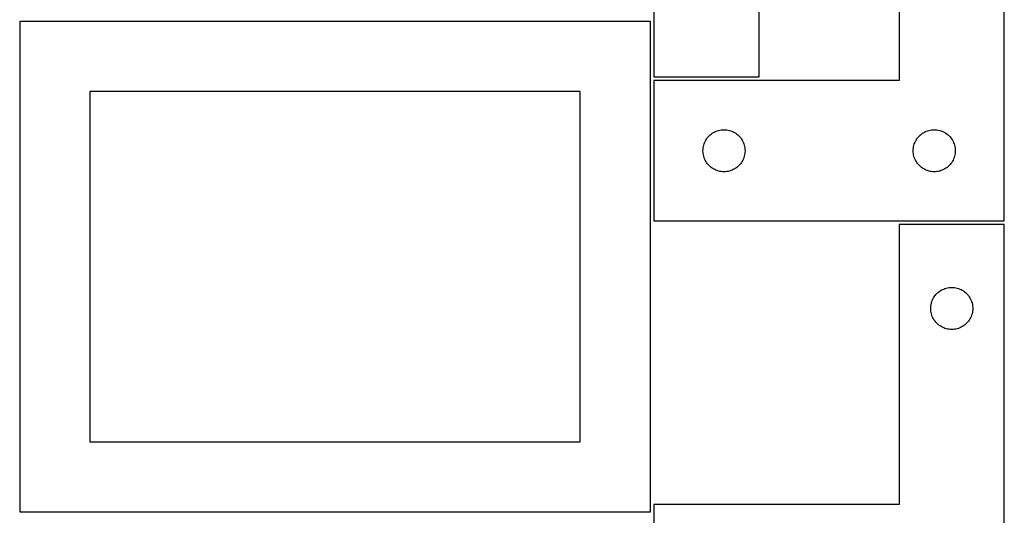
# Model space of a CAD drawing. Header units: millimetres. Extents: x 7 to 1243, y 7 to 2493.
# Tile 14 of 21: x 821 to 1243, y 1274 to 1486. Entities that reach past the tile are written whole.
import ezdxf

# ---------------------------------------------------------------- set-up
doc = ezdxf.new("R2010")
doc.units = ezdxf.units.MM
doc.layers.add('CUT', color=7, linetype='CONTINUOUS', true_color=0x000000)

msp = doc.modelspace()

# ---------------------------------------------------------------- linework, layer by layer
at = {"layer": 'CUT'}
for p, q in [((1092.604728, 1641.908507), (1092.604728, 1461.908507)), ((1137.604728, 1461.908507), (1137.604728, 1581.908507)), ((1197.604737, 1580.313297), (1197.604737, 1460.313297)), ((1242.604737, 1400.313297), (1242.604737, 1580.313297)), ((1091.083738, 1485.646669), (821.083738, 1485.646669)), ((821.083738, 1485.646669), (821.083738, 1275.646669)), ((1091.083738, 1275.646669), (1091.083738, 1485.646669)), ((1092.604728, 1461.908507), (1137.604728, 1461.908507)), ((1197.604737, 1460.313297), (1092.604737, 1460.313297)), ((1092.604737, 1460.313297), (1092.604737, 1400.313297)), ((1061.083738, 1455.646669), (851.083738, 1455.646669)), ((851.083738, 1455.646669), (851.083738, 1305.646669)), ((1061.083738, 1305.646669), (1061.083738, 1455.646669)), ((1116.670625, 1437.079855), (1117.125884, 1437.453477)), ((1117.125884, 1437.453477), (1117.604605, 1437.796523)), ((1117.604605, 1437.796523), (1118.104737, 1438.107525)), ((1118.104737, 1438.107525), (1118.624139, 1438.385151)), ((1118.624139, 1438.385151), (1119.160586, 1438.628212)), ((1119.160586, 1438.628212), (1119.711782, 1438.835668)), ((1119.711782, 1438.835668), (1120.275366, 1439.006629)), ((1120.275366, 1439.006629), (1120.848924, 1439.140364)), ((1120.848924, 1439.140364), (1121.430001, 1439.2363)), ((1121.430001, 1439.2363), (1122.016109, 1439.294027)), ((1122.016109, 1439.294027), (1122.604737, 1439.313297)), ((1122.604737, 1439.313297), (1123.193365, 1439.294027)), ((1123.193365, 1439.294027), (1123.779473, 1439.2363)), ((1123.779473, 1439.2363), (1124.36055, 1439.140364)), ((1124.36055, 1439.140364), (1124.934108, 1439.006629)), ((1124.934108, 1439.006629), (1125.497692, 1438.835668)), ((1125.497692, 1438.835668), (1126.048888, 1438.628212)), ((1126.048888, 1438.628212), (1126.585335, 1438.385151)), ((1126.585335, 1438.385151), (1127.104737, 1438.107525)), ((1127.104737, 1438.107525), (1127.604869, 1437.796523)), ((1127.604869, 1437.796523), (1128.08359, 1437.453477)), ((1128.08359, 1437.453477), (1128.538849, 1437.079855)), ((1206.670625, 1437.079855), (1207.125884, 1437.453477)), ((1207.125884, 1437.453477), (1207.604605, 1437.796523)), ((1207.604605, 1437.796523), (1208.104737, 1438.107525)), ((1208.104737, 1438.107525), (1208.624139, 1438.385151)), ((1208.624139, 1438.385151), (1209.160586, 1438.628212)), ((1209.160586, 1438.628212), (1209.711782, 1438.835668)), ((1209.711782, 1438.835668), (1210.275366, 1439.006629)), ((1210.275366, 1439.006629), (1210.848924, 1439.140364)), ((1210.848924, 1439.140364), (1211.430001, 1439.2363)), ((1211.430001, 1439.2363), (1212.016109, 1439.294027)), ((1212.016109, 1439.294027), (1212.604737, 1439.313297)), ((1212.604737, 1439.313297), (1213.193365, 1439.294027)), ((1213.193365, 1439.294027), (1213.779473, 1439.2363)), ((1213.779473, 1439.2363), (1214.36055, 1439.140364)), ((1214.36055, 1439.140364), (1214.934108, 1439.006629)), ((1214.934108, 1439.006629), (1215.497692, 1438.835668)), ((1215.497692, 1438.835668), (1216.048888, 1438.628212)), ((1216.048888, 1438.628212), (1216.585335, 1438.385151)), ((1216.585335, 1438.385151), (1217.104737, 1438.107525)), ((1217.104737, 1438.107525), (1217.604869, 1437.796523)), ((1217.604869, 1437.796523), (1218.08359, 1437.453477)), ((1218.08359, 1437.453477), (1218.538849, 1437.079855)), ((1113.911405, 1432.642668), (1114.082366, 1433.206252)), ((1114.082366, 1433.206252), (1114.289821, 1433.757448)), ((1114.289821, 1433.757448), (1114.532882, 1434.293895)), ((1114.532882, 1434.293895), (1114.810508, 1434.813297)), ((1114.810508, 1434.813297), (1115.12151, 1435.313429)), ((1115.12151, 1435.313429), (1115.464557, 1435.792149)), ((1115.464557, 1435.792149), (1115.838179, 1436.247409)), ((1115.838179, 1436.247409), (1116.240776, 1436.677258)), ((1116.240776, 1436.677258), (1116.670625, 1437.079855)), ((1128.538849, 1437.079855), (1128.968698, 1436.677258)), ((1128.968698, 1436.677258), (1129.371295, 1436.247409)), ((1129.371295, 1436.247409), (1129.744917, 1435.792149)), ((1129.744917, 1435.792149), (1130.087963, 1435.313429)), ((1130.087963, 1435.313429), (1130.398966, 1434.813297)), ((1130.398966, 1434.813297), (1130.676592, 1434.293895)), ((1130.676592, 1434.293895), (1130.919653, 1433.757448)), ((1130.919653, 1433.757448), (1131.127108, 1433.206252)), ((1131.127108, 1433.206252), (1131.298069, 1432.642668)), ((1203.911405, 1432.642668), (1204.082366, 1433.206252)), ((1204.082366, 1433.206252), (1204.289821, 1433.757448)), ((1204.289821, 1433.757448), (1204.532882, 1434.293895)), ((1204.532882, 1434.293895), (1204.810508, 1434.813297)), ((1204.810508, 1434.813297), (1205.12151, 1435.313429)), ((1205.12151, 1435.313429), (1205.464557, 1435.792149)), ((1205.464557, 1435.792149), (1205.838179, 1436.247409)), ((1205.838179, 1436.247409), (1206.240776, 1436.677258)), ((1206.240776, 1436.677258), (1206.670625, 1437.079855)), ((1218.538849, 1437.079855), (1218.968698, 1436.677258)), ((1218.968698, 1436.677258), (1219.371295, 1436.247409)), ((1219.371295, 1436.247409), (1219.744917, 1435.792149)), ((1219.744917, 1435.792149), (1220.087963, 1435.313429)), ((1220.087963, 1435.313429), (1220.398966, 1434.813297)), ((1220.398966, 1434.813297), (1220.676592, 1434.293895)), ((1220.676592, 1434.293895), (1220.919653, 1433.757448)), ((1220.919653, 1433.757448), (1221.127108, 1433.206252)), ((1221.127108, 1433.206252), (1221.298069, 1432.642668)), ((1113.604737, 1430.313297), (1113.624007, 1430.901925)), ((1113.624007, 1429.724668), (1113.604737, 1430.313297)), ((1113.624007, 1430.901925), (1113.681733, 1431.488032)), ((1113.681733, 1429.138561), (1113.624007, 1429.724668)), ((1113.681733, 1431.488032), (1113.777669, 1432.06911)), ((1113.777669, 1428.557484), (1113.681733, 1429.138561)), ((1113.777669, 1432.06911), (1113.911405, 1432.642668)), ((1131.298069, 1432.642668), (1131.431804, 1432.06911)), ((1131.431804, 1432.06911), (1131.527741, 1431.488032)), ((1131.527741, 1429.138561), (1131.431804, 1428.557484)), ((1131.527741, 1431.488032), (1131.585467, 1430.901925)), ((1131.585467, 1429.724668), (1131.527741, 1429.138561)), ((1131.585467, 1430.901925), (1131.604737, 1430.313297)), ((1131.604737, 1430.313297), (1131.585467, 1429.724668)), ((1203.604737, 1430.313297), (1203.624007, 1430.901925)), ((1203.624007, 1429.724668), (1203.604737, 1430.313297)), ((1203.624007, 1430.901925), (1203.681733, 1431.488032)), ((1203.681733, 1429.138561), (1203.624007, 1429.724668)), ((1203.681733, 1431.488032), (1203.777669, 1432.06911)), ((1203.777669, 1428.557484), (1203.681733, 1429.138561)), ((1203.777669, 1432.06911), (1203.911405, 1432.642668)), ((1221.298069, 1432.642668), (1221.431804, 1432.06911)), ((1221.431804, 1432.06911), (1221.527741, 1431.488032)), ((1221.527741, 1429.138561), (1221.431804, 1428.557484)), ((1221.527741, 1431.488032), (1221.585467, 1430.901925)), ((1221.585467, 1429.724668), (1221.527741, 1429.138561)), ((1221.585467, 1430.901925), (1221.604737, 1430.313297)), ((1221.604737, 1430.313297), (1221.585467, 1429.724668)), ((1113.911405, 1427.983925), (1113.777669, 1428.557484)), ((1114.082366, 1427.420341), (1113.911405, 1427.983925)), ((1114.289821, 1426.869146), (1114.082366, 1427.420341)), ((1114.532882, 1426.332698), (1114.289821, 1426.869146)), ((1114.810508, 1425.813297), (1114.532882, 1426.332698)), ((1115.12151, 1425.313165), (1114.810508, 1425.813297)), ((1115.464557, 1424.834444), (1115.12151, 1425.313165)), ((1115.838179, 1424.379184), (1115.464557, 1424.834444)), ((1129.744917, 1424.834444), (1129.371295, 1424.379184)), ((1130.087963, 1425.313165), (1129.744917, 1424.834444)), ((1130.398966, 1425.813297), (1130.087963, 1425.313165)), ((1130.676592, 1426.332698), (1130.398966, 1425.813297)), ((1130.919653, 1426.869146), (1130.676592, 1426.332698)), ((1131.127108, 1427.420341), (1130.919653, 1426.869146)), ((1131.298069, 1427.983925), (1131.127108, 1427.420341)), ((1131.431804, 1428.557484), (1131.298069, 1427.983925)), ((1203.911405, 1427.983925), (1203.777669, 1428.557484)), ((1204.082366, 1427.420341), (1203.911405, 1427.983925)), ((1204.289821, 1426.869146), (1204.082366, 1427.420341)), ((1204.532882, 1426.332698), (1204.289821, 1426.869146)), ((1204.810508, 1425.813297), (1204.532882, 1426.332698)), ((1205.12151, 1425.313165), (1204.810508, 1425.813297)), ((1205.464557, 1424.834444), (1205.12151, 1425.313165)), ((1205.838179, 1424.379184), (1205.464557, 1424.834444)), ((1219.744917, 1424.834444), (1219.371295, 1424.379184)), ((1220.087963, 1425.313165), (1219.744917, 1424.834444)), ((1220.398966, 1425.813297), (1220.087963, 1425.313165)), ((1220.676592, 1426.332698), (1220.398966, 1425.813297)), ((1220.919653, 1426.869146), (1220.676592, 1426.332698)), ((1221.127108, 1427.420341), (1220.919653, 1426.869146)), ((1221.298069, 1427.983925), (1221.127108, 1427.420341)), ((1221.431804, 1428.557484), (1221.298069, 1427.983925)), ((1116.240776, 1423.949336), (1115.838179, 1424.379184)), ((1116.670625, 1423.546738), (1116.240776, 1423.949336)), ((1117.125884, 1423.173117), (1116.670625, 1423.546738)), ((1117.604605, 1422.83007), (1117.125884, 1423.173117)), ((1118.104737, 1422.519068), (1117.604605, 1422.83007)), ((1118.624139, 1422.241442), (1118.104737, 1422.519068)), ((1119.160586, 1421.998381), (1118.624139, 1422.241442)), ((1119.711782, 1421.790925), (1119.160586, 1421.998381)), ((1120.275366, 1421.619964), (1119.711782, 1421.790925)), ((1120.848924, 1421.486229), (1120.275366, 1421.619964)), ((1121.430001, 1421.390293), (1120.848924, 1421.486229)), ((1122.016109, 1421.332566), (1121.430001, 1421.390293)), ((1122.604737, 1421.313297), (1122.016109, 1421.332566)), ((1123.193365, 1421.332566), (1122.604737, 1421.313297)), ((1123.779473, 1421.390293), (1123.193365, 1421.332566)), ((1124.36055, 1421.486229), (1123.779473, 1421.390293)), ((1124.934108, 1421.619964), (1124.36055, 1421.486229)), ((1125.497692, 1421.790925), (1124.934108, 1421.619964)), ((1126.048888, 1421.998381), (1125.497692, 1421.790925)), ((1126.585335, 1422.241442), (1126.048888, 1421.998381)), ((1127.104737, 1422.519068), (1126.585335, 1422.241442)), ((1127.604869, 1422.83007), (1127.104737, 1422.519068)), ((1128.08359, 1423.173117), (1127.604869, 1422.83007)), ((1128.538849, 1423.546738), (1128.08359, 1423.173117)), ((1128.968698, 1423.949336), (1128.538849, 1423.546738)), ((1129.371295, 1424.379184), (1128.968698, 1423.949336)), ((1206.240776, 1423.949336), (1205.838179, 1424.379184)), ((1206.670625, 1423.546738), (1206.240776, 1423.949336)), ((1207.125884, 1423.173117), (1206.670625, 1423.546738)), ((1207.604605, 1422.83007), (1207.125884, 1423.173117)), ((1208.104737, 1422.519068), (1207.604605, 1422.83007)), ((1208.624139, 1422.241442), (1208.104737, 1422.519068)), ((1209.160586, 1421.998381), (1208.624139, 1422.241442)), ((1209.711782, 1421.790925), (1209.160586, 1421.998381)), ((1210.275366, 1421.619964), (1209.711782, 1421.790925)), ((1210.848924, 1421.486229), (1210.275366, 1421.619964)), ((1211.430001, 1421.390293), (1210.848924, 1421.486229)), ((1212.016109, 1421.332566), (1211.430001, 1421.390293)), ((1212.604737, 1421.313297), (1212.016109, 1421.332566)), ((1213.193365, 1421.332566), (1212.604737, 1421.313297)), ((1213.779473, 1421.390293), (1213.193365, 1421.332566)), ((1214.36055, 1421.486229), (1213.779473, 1421.390293)), ((1214.934108, 1421.619964), (1214.36055, 1421.486229)), ((1215.497692, 1421.790925), (1214.934108, 1421.619964)), ((1216.048888, 1421.998381), (1215.497692, 1421.790925)), ((1216.585335, 1422.241442), (1216.048888, 1421.998381)), ((1217.104737, 1422.519068), (1216.585335, 1422.241442)), ((1217.604869, 1422.83007), (1217.104737, 1422.519068)), ((1218.08359, 1423.173117), (1217.604869, 1422.83007)), ((1218.538849, 1423.546738), (1218.08359, 1423.173117)), ((1218.968698, 1423.949336), (1218.538849, 1423.546738)), ((1219.371295, 1424.379184), (1218.968698, 1423.949336)), ((1092.604737, 1400.313297), (1242.604737, 1400.313297)), ((1242.604737, 1398.792301), (1197.604737, 1398.792301)), ((1197.604737, 1398.792301), (1197.604737, 1278.792301)), ((1242.604737, 1218.792301), (1242.604737, 1398.792301)), ((1214.625884, 1369.932481), (1215.104605, 1370.275527)), ((1215.104605, 1370.275527), (1215.604737, 1370.586529)), ((1215.604737, 1370.586529), (1216.124139, 1370.864155)), ((1216.124139, 1370.864155), (1216.660586, 1371.107216)), ((1216.660586, 1371.107216), (1217.211782, 1371.314672)), ((1217.211782, 1371.314672), (1217.775366, 1371.485633)), ((1217.775366, 1371.485633), (1218.348924, 1371.619368)), ((1218.348924, 1371.619368), (1218.930001, 1371.715304)), ((1218.930001, 1371.715304), (1219.516109, 1371.773031)), ((1219.516109, 1371.773031), (1220.104737, 1371.792301)), ((1220.104737, 1371.792301), (1220.693365, 1371.773031)), ((1220.693365, 1371.773031), (1221.279473, 1371.715304)), ((1221.279473, 1371.715304), (1221.86055, 1371.619368)), ((1221.86055, 1371.619368), (1222.434108, 1371.485633)), ((1222.434108, 1371.485633), (1222.997692, 1371.314672)), ((1222.997692, 1371.314672), (1223.548888, 1371.107216)), ((1223.548888, 1371.107216), (1224.085335, 1370.864155)), ((1224.085335, 1370.864155), (1224.604737, 1370.586529)), ((1224.604737, 1370.586529), (1225.104869, 1370.275527)), ((1225.104869, 1370.275527), (1225.58359, 1369.932481)), ((1211.582366, 1365.685256), (1211.789821, 1366.236451)), ((1211.789821, 1366.236451), (1212.032882, 1366.772899)), ((1212.032882, 1366.772899), (1212.310508, 1367.292301)), ((1212.310508, 1367.292301), (1212.62151, 1367.792433)), ((1212.62151, 1367.792433), (1212.964557, 1368.271153)), ((1212.964557, 1368.271153), (1213.338179, 1368.726413)), ((1213.338179, 1368.726413), (1213.740776, 1369.156262)), ((1213.740776, 1369.156262), (1214.170625, 1369.558859)), ((1214.170625, 1369.558859), (1214.625884, 1369.932481)), ((1225.58359, 1369.932481), (1226.038849, 1369.558859)), ((1226.038849, 1369.558859), (1226.468698, 1369.156262)), ((1226.468698, 1369.156262), (1226.871295, 1368.726413)), ((1226.871295, 1368.726413), (1227.244917, 1368.271153)), ((1227.244917, 1368.271153), (1227.587963, 1367.792433)), ((1227.587963, 1367.792433), (1227.898966, 1367.292301)), ((1227.898966, 1367.292301), (1228.176592, 1366.772899)), ((1228.176592, 1366.772899), (1228.419653, 1366.236451)), ((1228.419653, 1366.236451), (1228.627108, 1365.685256)), ((1211.104737, 1362.792301), (1211.124007, 1363.380929)), ((1211.124007, 1362.203672), (1211.104737, 1362.792301)), ((1211.124007, 1363.380929), (1211.181733, 1363.967036)), ((1211.181733, 1361.617565), (1211.124007, 1362.203672)), ((1211.181733, 1363.967036), (1211.277669, 1364.548113)), ((1211.277669, 1361.036488), (1211.181733, 1361.617565)), ((1211.277669, 1364.548113), (1211.411405, 1365.121672)), ((1211.411405, 1365.121672), (1211.582366, 1365.685256)), ((1228.627108, 1365.685256), (1228.798069, 1365.121672)), ((1228.798069, 1365.121672), (1228.931804, 1364.548113)), ((1228.931804, 1364.548113), (1229.027741, 1363.967036)), ((1229.027741, 1361.617565), (1228.931804, 1361.036488)), ((1229.027741, 1363.967036), (1229.085467, 1363.380929)), ((1229.085467, 1362.203672), (1229.027741, 1361.617565)), ((1229.085467, 1363.380929), (1229.104737, 1362.792301)), ((1229.104737, 1362.792301), (1229.085467, 1362.203672)), ((1211.411405, 1360.462929), (1211.277669, 1361.036488)), ((1211.582366, 1359.899345), (1211.411405, 1360.462929)), ((1211.789821, 1359.34815), (1211.582366, 1359.899345)), ((1212.032882, 1358.811702), (1211.789821, 1359.34815)), ((1212.310508, 1358.292301), (1212.032882, 1358.811702)), ((1212.62151, 1357.792168), (1212.310508, 1358.292301)), ((1212.964557, 1357.313448), (1212.62151, 1357.792168)), ((1213.338179, 1356.858188), (1212.964557, 1357.313448)), ((1227.244917, 1357.313448), (1226.871295, 1356.858188)), ((1227.587963, 1357.792168), (1227.244917, 1357.313448)), ((1227.898966, 1358.292301), (1227.587963, 1357.792168)), ((1228.176592, 1358.811702), (1227.898966, 1358.292301)), ((1228.419653, 1359.34815), (1228.176592, 1358.811702)), ((1228.627108, 1359.899345), (1228.419653, 1359.34815)), ((1228.798069, 1360.462929), (1228.627108, 1359.899345)), ((1228.931804, 1361.036488), (1228.798069, 1360.462929)), ((1213.740776, 1356.42834), (1213.338179, 1356.858188)), ((1214.170625, 1356.025742), (1213.740776, 1356.42834)), ((1214.625884, 1355.65212), (1214.170625, 1356.025742)), ((1215.104605, 1355.309074), (1214.625884, 1355.65212)), ((1215.604737, 1354.998072), (1215.104605, 1355.309074)), ((1216.124139, 1354.720446), (1215.604737, 1354.998072)), ((1216.660586, 1354.477385), (1216.124139, 1354.720446)), ((1217.211782, 1354.269929), (1216.660586, 1354.477385)), ((1217.775366, 1354.098968), (1217.211782, 1354.269929)), ((1218.348924, 1353.965233), (1217.775366, 1354.098968)), ((1218.930001, 1353.869297), (1218.348924, 1353.965233)), ((1219.516109, 1353.81157), (1218.930001, 1353.869297)), ((1220.104737, 1353.792301), (1219.516109, 1353.81157)), ((1220.693365, 1353.81157), (1220.104737, 1353.792301)), ((1221.279473, 1353.869297), (1220.693365, 1353.81157)), ((1221.86055, 1353.965233), (1221.279473, 1353.869297)), ((1222.434108, 1354.098968), (1221.86055, 1353.965233)), ((1222.997692, 1354.269929), (1222.434108, 1354.098968)), ((1223.548888, 1354.477385), (1222.997692, 1354.269929)), ((1224.085335, 1354.720446), (1223.548888, 1354.477385)), ((1224.604737, 1354.998072), (1224.085335, 1354.720446)), ((1225.104869, 1355.309074), (1224.604737, 1354.998072)), ((1225.58359, 1355.65212), (1225.104869, 1355.309074)), ((1226.038849, 1356.025742), (1225.58359, 1355.65212)), ((1226.468698, 1356.42834), (1226.038849, 1356.025742)), ((1226.871295, 1356.858188), (1226.468698, 1356.42834)), ((851.083738, 1305.646669), (1061.083738, 1305.646669)), ((1197.604737, 1278.792301), (1092.604737, 1278.792301)), ((1092.604737, 1278.792301), (1092.604737, 1218.792301)), ((821.083738, 1275.646669), (1091.083738, 1275.646669))]:
    msp.add_line(p, q, dxfattribs=at)

doc.saveas('drawing.dxf')
